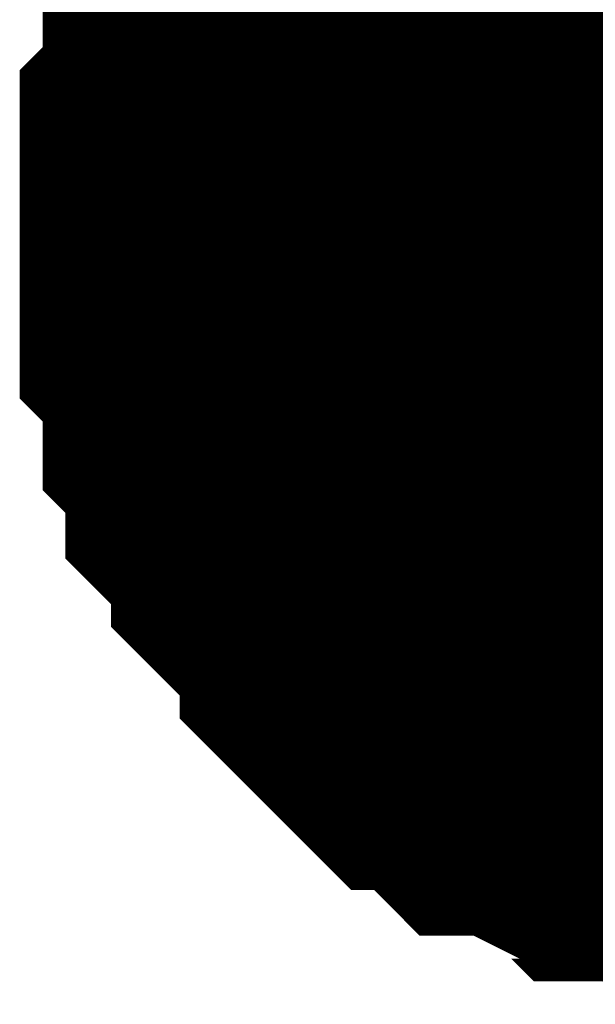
# Model space of a CAD drawing. Header units: inches. Extents: x 0 to 292, y 0 to 193.
# Tile 119 of 189: x 140.328 to 140.819, y 140.556 to 141.396. Entities that reach past the tile are written whole.
import ezdxf

# ---------------------------------------------------------------- set-up
doc = ezdxf.new("R2010")
doc.units = ezdxf.units.IN
doc.layers.add('Sheet', color=255, linetype='Continuous')

msp = doc.modelspace()

# ---------------------------------------------------------------- linework, layer by layer
at = {"layer": 'Sheet'}
msp.add_lwpolyline([(140.716, 141.224, 0.508, 0.508, 1), (141.224, 141.224, 0.508, 0.508, 1)], format="xyseb", close=True, dxfattribs=at)
for points in [[(140.47765, 141.21313, 0.29972, 0.29972, 0), (140.47765, 141.23262, 0.29972, 0.29972, 0), (140.47765, 141.2716, 0.29972, 0.29972, 0), (140.47765, 141.29109, 0.29972, 0.29972, 0), (140.49714, 141.31058, 0.29972, 0.29972, 0), (140.49714, 141.33007, 0.29972, 0.29972, 0), (140.49714, 141.36905, 0.29972, 0.29972, 0), (140.51662, 141.38855, 0.29972, 0.29972, 0), (140.51662, 141.40804, 0.29972, 0.29972, 0), (140.51662, 141.42753, 0.29972, 0.29972, 0), (140.53611, 141.44702, 0.29972, 0.29972, 0), (140.55559, 141.46651, 0.29972, 0.29972, 0), (140.55559, 141.486, 0.29972, 0.29972, 0), (140.57507, 141.50549, 0.29972, 0.29972, 0), (140.59456, 141.52498, 0.29972, 0.29972, 0), (140.61404, 141.54447, 0.29972, 0.29972, 0), (140.61404, 141.56397, 0.29972, 0.29972, 0)], [(140.47765, 141.21313, 0.29972, 0.29972, 0), (140.47765, 141.23262, 0.29972, 0.29972, 0), (140.47765, 141.2716, 0.29972, 0.29972, 0), (140.47765, 141.29109, 0.29972, 0.29972, 0), (140.49714, 141.31058, 0.29972, 0.29972, 0), (140.49714, 141.33007, 0.29972, 0.29972, 0), (140.49714, 141.36905, 0.29972, 0.29972, 0), (140.51662, 141.38855, 0.29972, 0.29972, 0), (140.51662, 141.40804, 0.29972, 0.29972, 0), (140.51662, 141.42753, 0.29972, 0.29972, 0), (140.53611, 141.44702, 0.29972, 0.29972, 0), (140.55559, 141.46651, 0.29972, 0.29972, 0), (140.55559, 141.486, 0.29972, 0.29972, 0), (140.57507, 141.50549, 0.29972, 0.29972, 0), (140.59456, 141.52498, 0.29972, 0.29972, 0), (140.61404, 141.54447, 0.29972, 0.29972, 0), (140.61404, 141.56397, 0.29972, 0.29972, 0)], [(140.47765, 141.21313, 0.29972, 0.29972, 0), (140.47765, 141.23262, 0.29972, 0.29972, 0), (140.47765, 141.2716, 0.29972, 0.29972, 0), (140.47765, 141.29109, 0.29972, 0.29972, 0), (140.49714, 141.31058, 0.29972, 0.29972, 0), (140.49714, 141.33007, 0.29972, 0.29972, 0), (140.49714, 141.36905, 0.29972, 0.29972, 0), (140.51662, 141.38855, 0.29972, 0.29972, 0), (140.51662, 141.40804, 0.29972, 0.29972, 0), (140.51662, 141.42753, 0.29972, 0.29972, 0), (140.53611, 141.44702, 0.29972, 0.29972, 0), (140.55559, 141.46651, 0.29972, 0.29972, 0), (140.55559, 141.486, 0.29972, 0.29972, 0), (140.57507, 141.50549, 0.29972, 0.29972, 0), (140.59456, 141.52498, 0.29972, 0.29972, 0), (140.61404, 141.54447, 0.29972, 0.29972, 0), (140.61404, 141.56397, 0.29972, 0.29972, 0)], [(140.47765, 141.21313, 0.29972, 0.29972, 0), (140.47765, 141.23262, 0.29972, 0.29972, 0), (140.47765, 141.2716, 0.29972, 0.29972, 0), (140.47765, 141.29109, 0.29972, 0.29972, 0), (140.49714, 141.31058, 0.29972, 0.29972, 0), (140.49714, 141.33007, 0.29972, 0.29972, 0), (140.49714, 141.36905, 0.29972, 0.29972, 0), (140.51662, 141.38855, 0.29972, 0.29972, 0), (140.51662, 141.40804, 0.29972, 0.29972, 0), (140.51662, 141.42753, 0.29972, 0.29972, 0), (140.53611, 141.44702, 0.29972, 0.29972, 0), (140.55559, 141.46651, 0.29972, 0.29972, 0), (140.55559, 141.486, 0.29972, 0.29972, 0), (140.57507, 141.50549, 0.29972, 0.29972, 0), (140.59456, 141.52498, 0.29972, 0.29972, 0), (140.61404, 141.54447, 0.29972, 0.29972, 0), (140.61404, 141.56397, 0.29972, 0.29972, 0)], [(140.47765, 141.21313, 0.29972, 0.29972, 0), (140.47765, 141.23262, 0.29972, 0.29972, 0), (140.47765, 141.2716, 0.29972, 0.29972, 0), (140.47765, 141.29109, 0.29972, 0.29972, 0), (140.49714, 141.31058, 0.29972, 0.29972, 0), (140.49714, 141.33007, 0.29972, 0.29972, 0), (140.49714, 141.36905, 0.29972, 0.29972, 0), (140.51662, 141.38855, 0.29972, 0.29972, 0), (140.51662, 141.40804, 0.29972, 0.29972, 0), (140.51662, 141.42753, 0.29972, 0.29972, 0), (140.53611, 141.44702, 0.29972, 0.29972, 0), (140.55559, 141.46651, 0.29972, 0.29972, 0), (140.55559, 141.486, 0.29972, 0.29972, 0), (140.57507, 141.50549, 0.29972, 0.29972, 0), (140.59456, 141.52498, 0.29972, 0.29972, 0), (140.61404, 141.54447, 0.29972, 0.29972, 0), (140.61404, 141.56397, 0.29972, 0.29972, 0)], [(140.47765, 141.21313, 0.09906, 0.09906, 0), (140.47765, 141.23262, 0.09906, 0.09906, 0), (140.47765, 141.2716, 0.09906, 0.09906, 0), (140.47765, 141.29109, 0.09906, 0.09906, 0), (140.49714, 141.31058, 0.09906, 0.09906, 0), (140.49714, 141.33007, 0.09906, 0.09906, 0), (140.49714, 141.36905, 0.09906, 0.09906, 0), (140.51662, 141.38855, 0.09906, 0.09906, 0), (140.51662, 141.40804, 0.09906, 0.09906, 0), (140.51662, 141.42753, 0.09906, 0.09906, 0), (140.53611, 141.44702, 0.09906, 0.09906, 0)], [(140.47765, 141.21313, 0.09906, 0.09906, 0), (140.47765, 141.23262, 0.09906, 0.09906, 0), (140.47765, 141.2716, 0.09906, 0.09906, 0), (140.47765, 141.29109, 0.09906, 0.09906, 0), (140.49714, 141.31058, 0.09906, 0.09906, 0), (140.49714, 141.33007, 0.09906, 0.09906, 0), (140.49714, 141.36905, 0.09906, 0.09906, 0), (140.51662, 141.38855, 0.09906, 0.09906, 0), (140.51662, 141.40804, 0.09906, 0.09906, 0), (140.51662, 141.42753, 0.09906, 0.09906, 0), (140.53611, 141.44702, 0.09906, 0.09906, 0)], [(140.47765, 141.21313, 0.09906, 0.09906, 0), (140.47765, 141.23262, 0.09906, 0.09906, 0), (140.47765, 141.2716, 0.09906, 0.09906, 0), (140.47765, 141.29109, 0.09906, 0.09906, 0), (140.49714, 141.31058, 0.09906, 0.09906, 0), (140.49714, 141.33007, 0.09906, 0.09906, 0), (140.49714, 141.36905, 0.09906, 0.09906, 0), (140.51662, 141.38855, 0.09906, 0.09906, 0), (140.51662, 141.40804, 0.09906, 0.09906, 0), (140.51662, 141.42753, 0.09906, 0.09906, 0), (140.53611, 141.44702, 0.09906, 0.09906, 0)], [(140.47765, 141.21313, 0.09906, 0.09906, 0), (140.47765, 141.23262, 0.09906, 0.09906, 0), (140.47765, 141.2716, 0.09906, 0.09906, 0), (140.47765, 141.29109, 0.09906, 0.09906, 0), (140.49714, 141.31058, 0.09906, 0.09906, 0), (140.49714, 141.33007, 0.09906, 0.09906, 0), (140.49714, 141.36905, 0.09906, 0.09906, 0), (140.51662, 141.38855, 0.09906, 0.09906, 0), (140.51662, 141.40804, 0.09906, 0.09906, 0), (140.51662, 141.42753, 0.09906, 0.09906, 0), (140.53611, 141.44702, 0.09906, 0.09906, 0)], [(140.47765, 141.21313, 0.09906, 0.09906, 0), (140.47765, 141.23262, 0.09906, 0.09906, 0), (140.47765, 141.2716, 0.09906, 0.09906, 0), (140.47765, 141.29109, 0.09906, 0.09906, 0), (140.49714, 141.31058, 0.09906, 0.09906, 0), (140.49714, 141.33007, 0.09906, 0.09906, 0), (140.49714, 141.36905, 0.09906, 0.09906, 0), (140.51662, 141.38855, 0.09906, 0.09906, 0), (140.51662, 141.40804, 0.09906, 0.09906, 0), (140.51662, 141.42753, 0.09906, 0.09906, 0), (140.53611, 141.44702, 0.09906, 0.09906, 0)], [(140.98423, 140.70636, 0.29972, 0.29972, 0), (140.96475, 140.70636, 0.29972, 0.29972, 0), (140.92578, 140.70636, 0.29972, 0.29972, 0), (140.9063, 140.70636, 0.29972, 0.29972, 0), (140.88681, 140.72585, 0.29972, 0.29972, 0), (140.84785, 140.72585, 0.29972, 0.29972, 0), (140.82836, 140.72585, 0.29972, 0.29972, 0), (140.80888, 140.74534, 0.29972, 0.29972, 0), (140.78939, 140.74534, 0.29972, 0.29972, 0), (140.75043, 140.76483, 0.29972, 0.29972, 0), (140.73094, 140.76483, 0.29972, 0.29972, 0), (140.71146, 140.78432, 0.29972, 0.29972, 0), (140.69198, 140.80381, 0.29972, 0.29972, 0), (140.67249, 140.80381, 0.29972, 0.29972, 0), (140.65301, 140.8233, 0.29972, 0.29972, 0), (140.63352, 140.84279, 0.29972, 0.29972, 0), (140.61404, 140.86229, 0.29972, 0.29972, 0), (140.61404, 140.88178, 0.29972, 0.29972, 0), (140.59456, 140.90127, 0.29972, 0.29972, 0), (140.57507, 140.92076, 0.29972, 0.29972, 0), (140.55559, 140.94025, 0.29972, 0.29972, 0), (140.55559, 140.95974, 0.29972, 0.29972, 0), (140.53611, 140.97923, 0.29972, 0.29972, 0), (140.51662, 140.99872, 0.29972, 0.29972, 0), (140.51662, 141.01821, 0.29972, 0.29972, 0), (140.51662, 141.03771, 0.29972, 0.29972, 0), (140.49714, 141.0572, 0.29972, 0.29972, 0), (140.49714, 141.09618, 0.29972, 0.29972, 0), (140.49714, 141.11567, 0.29972, 0.29972, 0), (140.47765, 141.13516, 0.29972, 0.29972, 0), (140.47765, 141.15465, 0.29972, 0.29972, 0), (140.47765, 141.19363, 0.29972, 0.29972, 0), (140.47765, 141.21313, 0.29972, 0.29972, 0)], [(140.47765, 141.21313, 0.29972, 0.29972, 0), (140.47765, 141.21313, 0.29972, 0.29972, 0)], [(140.98423, 140.70636, 0.29972, 0.29972, 0), (140.96475, 140.70636, 0.29972, 0.29972, 0), (140.92578, 140.70636, 0.29972, 0.29972, 0), (140.9063, 140.70636, 0.29972, 0.29972, 0), (140.88681, 140.72585, 0.29972, 0.29972, 0), (140.84785, 140.72585, 0.29972, 0.29972, 0), (140.82836, 140.72585, 0.29972, 0.29972, 0), (140.80888, 140.74534, 0.29972, 0.29972, 0), (140.78939, 140.74534, 0.29972, 0.29972, 0), (140.75043, 140.76483, 0.29972, 0.29972, 0), (140.73094, 140.76483, 0.29972, 0.29972, 0), (140.71146, 140.78432, 0.29972, 0.29972, 0), (140.69198, 140.80381, 0.29972, 0.29972, 0), (140.67249, 140.80381, 0.29972, 0.29972, 0), (140.65301, 140.8233, 0.29972, 0.29972, 0), (140.63352, 140.84279, 0.29972, 0.29972, 0), (140.61404, 140.86229, 0.29972, 0.29972, 0), (140.61404, 140.88178, 0.29972, 0.29972, 0), (140.59456, 140.90127, 0.29972, 0.29972, 0), (140.57507, 140.92076, 0.29972, 0.29972, 0), (140.55559, 140.94025, 0.29972, 0.29972, 0), (140.55559, 140.95974, 0.29972, 0.29972, 0), (140.53611, 140.97923, 0.29972, 0.29972, 0), (140.51662, 140.99872, 0.29972, 0.29972, 0), (140.51662, 141.01821, 0.29972, 0.29972, 0), (140.51662, 141.03771, 0.29972, 0.29972, 0), (140.49714, 141.0572, 0.29972, 0.29972, 0), (140.49714, 141.09618, 0.29972, 0.29972, 0), (140.49714, 141.11567, 0.29972, 0.29972, 0), (140.47765, 141.13516, 0.29972, 0.29972, 0), (140.47765, 141.15465, 0.29972, 0.29972, 0), (140.47765, 141.19363, 0.29972, 0.29972, 0), (140.47765, 141.21313, 0.29972, 0.29972, 0)], [(140.47765, 141.21313, 0.29972, 0.29972, 0), (140.47765, 141.21313, 0.29972, 0.29972, 0)], [(140.98423, 140.70636, 0.29972, 0.29972, 0), (140.96475, 140.70636, 0.29972, 0.29972, 0), (140.92578, 140.70636, 0.29972, 0.29972, 0), (140.9063, 140.70636, 0.29972, 0.29972, 0), (140.88681, 140.72585, 0.29972, 0.29972, 0), (140.84785, 140.72585, 0.29972, 0.29972, 0), (140.82836, 140.72585, 0.29972, 0.29972, 0), (140.80888, 140.74534, 0.29972, 0.29972, 0), (140.78939, 140.74534, 0.29972, 0.29972, 0), (140.75043, 140.76483, 0.29972, 0.29972, 0), (140.73094, 140.76483, 0.29972, 0.29972, 0), (140.71146, 140.78432, 0.29972, 0.29972, 0), (140.69198, 140.80381, 0.29972, 0.29972, 0), (140.67249, 140.80381, 0.29972, 0.29972, 0), (140.65301, 140.8233, 0.29972, 0.29972, 0), (140.63352, 140.84279, 0.29972, 0.29972, 0), (140.61404, 140.86229, 0.29972, 0.29972, 0), (140.61404, 140.88178, 0.29972, 0.29972, 0), (140.59456, 140.90127, 0.29972, 0.29972, 0), (140.57507, 140.92076, 0.29972, 0.29972, 0), (140.55559, 140.94025, 0.29972, 0.29972, 0), (140.55559, 140.95974, 0.29972, 0.29972, 0), (140.53611, 140.97923, 0.29972, 0.29972, 0), (140.51662, 140.99872, 0.29972, 0.29972, 0), (140.51662, 141.01821, 0.29972, 0.29972, 0), (140.51662, 141.03771, 0.29972, 0.29972, 0), (140.49714, 141.0572, 0.29972, 0.29972, 0), (140.49714, 141.09618, 0.29972, 0.29972, 0), (140.49714, 141.11567, 0.29972, 0.29972, 0), (140.47765, 141.13516, 0.29972, 0.29972, 0), (140.47765, 141.15465, 0.29972, 0.29972, 0), (140.47765, 141.19363, 0.29972, 0.29972, 0), (140.47765, 141.21313, 0.29972, 0.29972, 0)], [(140.47765, 141.21313, 0.29972, 0.29972, 0), (140.47765, 141.21313, 0.29972, 0.29972, 0)], [(140.98423, 140.70636, 0.29972, 0.29972, 0), (140.96475, 140.70636, 0.29972, 0.29972, 0), (140.92578, 140.70636, 0.29972, 0.29972, 0), (140.9063, 140.70636, 0.29972, 0.29972, 0), (140.88681, 140.72585, 0.29972, 0.29972, 0), (140.84785, 140.72585, 0.29972, 0.29972, 0), (140.82836, 140.72585, 0.29972, 0.29972, 0), (140.80888, 140.74534, 0.29972, 0.29972, 0), (140.78939, 140.74534, 0.29972, 0.29972, 0), (140.75043, 140.76483, 0.29972, 0.29972, 0), (140.73094, 140.76483, 0.29972, 0.29972, 0), (140.71146, 140.78432, 0.29972, 0.29972, 0), (140.69198, 140.80381, 0.29972, 0.29972, 0), (140.67249, 140.80381, 0.29972, 0.29972, 0), (140.65301, 140.8233, 0.29972, 0.29972, 0), (140.63352, 140.84279, 0.29972, 0.29972, 0), (140.61404, 140.86229, 0.29972, 0.29972, 0), (140.61404, 140.88178, 0.29972, 0.29972, 0), (140.59456, 140.90127, 0.29972, 0.29972, 0), (140.57507, 140.92076, 0.29972, 0.29972, 0), (140.55559, 140.94025, 0.29972, 0.29972, 0), (140.55559, 140.95974, 0.29972, 0.29972, 0), (140.53611, 140.97923, 0.29972, 0.29972, 0), (140.51662, 140.99872, 0.29972, 0.29972, 0), (140.51662, 141.01821, 0.29972, 0.29972, 0), (140.51662, 141.03771, 0.29972, 0.29972, 0), (140.49714, 141.0572, 0.29972, 0.29972, 0), (140.49714, 141.09618, 0.29972, 0.29972, 0), (140.49714, 141.11567, 0.29972, 0.29972, 0), (140.47765, 141.13516, 0.29972, 0.29972, 0), (140.47765, 141.15465, 0.29972, 0.29972, 0), (140.47765, 141.19363, 0.29972, 0.29972, 0), (140.47765, 141.21313, 0.29972, 0.29972, 0)], [(140.47765, 141.21313, 0.29972, 0.29972, 0), (140.47765, 141.21313, 0.29972, 0.29972, 0)], [(140.98423, 140.70636, 0.29972, 0.29972, 0), (140.96475, 140.70636, 0.29972, 0.29972, 0), (140.92578, 140.70636, 0.29972, 0.29972, 0), (140.9063, 140.70636, 0.29972, 0.29972, 0), (140.88681, 140.72585, 0.29972, 0.29972, 0), (140.84785, 140.72585, 0.29972, 0.29972, 0), (140.82836, 140.72585, 0.29972, 0.29972, 0), (140.80888, 140.74534, 0.29972, 0.29972, 0), (140.78939, 140.74534, 0.29972, 0.29972, 0), (140.75043, 140.76483, 0.29972, 0.29972, 0), (140.73094, 140.76483, 0.29972, 0.29972, 0), (140.71146, 140.78432, 0.29972, 0.29972, 0), (140.69198, 140.80381, 0.29972, 0.29972, 0), (140.67249, 140.80381, 0.29972, 0.29972, 0), (140.65301, 140.8233, 0.29972, 0.29972, 0), (140.63352, 140.84279, 0.29972, 0.29972, 0), (140.61404, 140.86229, 0.29972, 0.29972, 0), (140.61404, 140.88178, 0.29972, 0.29972, 0), (140.59456, 140.90127, 0.29972, 0.29972, 0), (140.57507, 140.92076, 0.29972, 0.29972, 0), (140.55559, 140.94025, 0.29972, 0.29972, 0), (140.55559, 140.95974, 0.29972, 0.29972, 0), (140.53611, 140.97923, 0.29972, 0.29972, 0), (140.51662, 140.99872, 0.29972, 0.29972, 0), (140.51662, 141.01821, 0.29972, 0.29972, 0), (140.51662, 141.03771, 0.29972, 0.29972, 0), (140.49714, 141.0572, 0.29972, 0.29972, 0), (140.49714, 141.09618, 0.29972, 0.29972, 0), (140.49714, 141.11567, 0.29972, 0.29972, 0), (140.47765, 141.13516, 0.29972, 0.29972, 0), (140.47765, 141.15465, 0.29972, 0.29972, 0), (140.47765, 141.19363, 0.29972, 0.29972, 0), (140.47765, 141.21313, 0.29972, 0.29972, 0)], [(140.47765, 141.21313, 0.29972, 0.29972, 0), (140.47765, 141.21313, 0.29972, 0.29972, 0)], [(140.88681, 140.72585, 0.09906, 0.09906, 0), (140.84785, 140.72585, 0.09906, 0.09906, 0), (140.82836, 140.72585, 0.09906, 0.09906, 0), (140.80888, 140.74534, 0.09906, 0.09906, 0), (140.78939, 140.74534, 0.09906, 0.09906, 0), (140.75043, 140.76483, 0.09906, 0.09906, 0), (140.73094, 140.76483, 0.09906, 0.09906, 0), (140.71146, 140.78432, 0.09906, 0.09906, 0), (140.69198, 140.80381, 0.09906, 0.09906, 0), (140.67249, 140.80381, 0.09906, 0.09906, 0), (140.65301, 140.8233, 0.09906, 0.09906, 0), (140.63352, 140.84279, 0.09906, 0.09906, 0), (140.61404, 140.86229, 0.09906, 0.09906, 0), (140.61404, 140.88178, 0.09906, 0.09906, 0), (140.59456, 140.90127, 0.09906, 0.09906, 0), (140.57507, 140.92076, 0.09906, 0.09906, 0), (140.55559, 140.94025, 0.09906, 0.09906, 0), (140.55559, 140.95974, 0.09906, 0.09906, 0), (140.53611, 140.97923, 0.09906, 0.09906, 0), (140.51662, 140.99872, 0.09906, 0.09906, 0), (140.51662, 141.01821, 0.09906, 0.09906, 0), (140.51662, 141.03771, 0.09906, 0.09906, 0), (140.49714, 141.0572, 0.09906, 0.09906, 0), (140.49714, 141.09618, 0.09906, 0.09906, 0), (140.49714, 141.11567, 0.09906, 0.09906, 0), (140.47765, 141.13516, 0.09906, 0.09906, 0), (140.47765, 141.15465, 0.09906, 0.09906, 0), (140.47765, 141.19363, 0.09906, 0.09906, 0), (140.47765, 141.21313, 0.09906, 0.09906, 0)], [(140.47765, 141.21313, 0.09906, 0.09906, 0), (140.47765, 141.21313, 0.09906, 0.09906, 0)], [(140.88681, 140.72585, 0.09906, 0.09906, 0), (140.84785, 140.72585, 0.09906, 0.09906, 0), (140.82836, 140.72585, 0.09906, 0.09906, 0), (140.80888, 140.74534, 0.09906, 0.09906, 0), (140.78939, 140.74534, 0.09906, 0.09906, 0), (140.75043, 140.76483, 0.09906, 0.09906, 0), (140.73094, 140.76483, 0.09906, 0.09906, 0), (140.71146, 140.78432, 0.09906, 0.09906, 0), (140.69198, 140.80381, 0.09906, 0.09906, 0), (140.67249, 140.80381, 0.09906, 0.09906, 0), (140.65301, 140.8233, 0.09906, 0.09906, 0), (140.63352, 140.84279, 0.09906, 0.09906, 0), (140.61404, 140.86229, 0.09906, 0.09906, 0), (140.61404, 140.88178, 0.09906, 0.09906, 0), (140.59456, 140.90127, 0.09906, 0.09906, 0), (140.57507, 140.92076, 0.09906, 0.09906, 0), (140.55559, 140.94025, 0.09906, 0.09906, 0), (140.55559, 140.95974, 0.09906, 0.09906, 0), (140.53611, 140.97923, 0.09906, 0.09906, 0), (140.51662, 140.99872, 0.09906, 0.09906, 0), (140.51662, 141.01821, 0.09906, 0.09906, 0), (140.51662, 141.03771, 0.09906, 0.09906, 0), (140.49714, 141.0572, 0.09906, 0.09906, 0), (140.49714, 141.09618, 0.09906, 0.09906, 0), (140.49714, 141.11567, 0.09906, 0.09906, 0), (140.47765, 141.13516, 0.09906, 0.09906, 0), (140.47765, 141.15465, 0.09906, 0.09906, 0), (140.47765, 141.19363, 0.09906, 0.09906, 0), (140.47765, 141.21313, 0.09906, 0.09906, 0)], [(140.47765, 141.21313, 0.09906, 0.09906, 0), (140.47765, 141.21313, 0.09906, 0.09906, 0)], [(140.88681, 140.72585, 0.09906, 0.09906, 0), (140.84785, 140.72585, 0.09906, 0.09906, 0), (140.82836, 140.72585, 0.09906, 0.09906, 0), (140.80888, 140.74534, 0.09906, 0.09906, 0), (140.78939, 140.74534, 0.09906, 0.09906, 0), (140.75043, 140.76483, 0.09906, 0.09906, 0), (140.73094, 140.76483, 0.09906, 0.09906, 0), (140.71146, 140.78432, 0.09906, 0.09906, 0), (140.69198, 140.80381, 0.09906, 0.09906, 0), (140.67249, 140.80381, 0.09906, 0.09906, 0), (140.65301, 140.8233, 0.09906, 0.09906, 0), (140.63352, 140.84279, 0.09906, 0.09906, 0), (140.61404, 140.86229, 0.09906, 0.09906, 0), (140.61404, 140.88178, 0.09906, 0.09906, 0), (140.59456, 140.90127, 0.09906, 0.09906, 0), (140.57507, 140.92076, 0.09906, 0.09906, 0), (140.55559, 140.94025, 0.09906, 0.09906, 0), (140.55559, 140.95974, 0.09906, 0.09906, 0), (140.53611, 140.97923, 0.09906, 0.09906, 0), (140.51662, 140.99872, 0.09906, 0.09906, 0), (140.51662, 141.01821, 0.09906, 0.09906, 0), (140.51662, 141.03771, 0.09906, 0.09906, 0), (140.49714, 141.0572, 0.09906, 0.09906, 0), (140.49714, 141.09618, 0.09906, 0.09906, 0), (140.49714, 141.11567, 0.09906, 0.09906, 0), (140.47765, 141.13516, 0.09906, 0.09906, 0), (140.47765, 141.15465, 0.09906, 0.09906, 0), (140.47765, 141.19363, 0.09906, 0.09906, 0), (140.47765, 141.21313, 0.09906, 0.09906, 0)], [(140.47765, 141.21313, 0.09906, 0.09906, 0), (140.47765, 141.21313, 0.09906, 0.09906, 0)], [(140.88681, 140.72585, 0.09906, 0.09906, 0), (140.84785, 140.72585, 0.09906, 0.09906, 0), (140.82836, 140.72585, 0.09906, 0.09906, 0), (140.80888, 140.74534, 0.09906, 0.09906, 0), (140.78939, 140.74534, 0.09906, 0.09906, 0), (140.75043, 140.76483, 0.09906, 0.09906, 0), (140.73094, 140.76483, 0.09906, 0.09906, 0), (140.71146, 140.78432, 0.09906, 0.09906, 0), (140.69198, 140.80381, 0.09906, 0.09906, 0), (140.67249, 140.80381, 0.09906, 0.09906, 0), (140.65301, 140.8233, 0.09906, 0.09906, 0), (140.63352, 140.84279, 0.09906, 0.09906, 0), (140.61404, 140.86229, 0.09906, 0.09906, 0), (140.61404, 140.88178, 0.09906, 0.09906, 0), (140.59456, 140.90127, 0.09906, 0.09906, 0), (140.57507, 140.92076, 0.09906, 0.09906, 0), (140.55559, 140.94025, 0.09906, 0.09906, 0), (140.55559, 140.95974, 0.09906, 0.09906, 0), (140.53611, 140.97923, 0.09906, 0.09906, 0), (140.51662, 140.99872, 0.09906, 0.09906, 0), (140.51662, 141.01821, 0.09906, 0.09906, 0), (140.51662, 141.03771, 0.09906, 0.09906, 0), (140.49714, 141.0572, 0.09906, 0.09906, 0), (140.49714, 141.09618, 0.09906, 0.09906, 0), (140.49714, 141.11567, 0.09906, 0.09906, 0), (140.47765, 141.13516, 0.09906, 0.09906, 0), (140.47765, 141.15465, 0.09906, 0.09906, 0), (140.47765, 141.19363, 0.09906, 0.09906, 0), (140.47765, 141.21313, 0.09906, 0.09906, 0)], [(140.47765, 141.21313, 0.09906, 0.09906, 0), (140.47765, 141.21313, 0.09906, 0.09906, 0)], [(140.88681, 140.72585, 0.09906, 0.09906, 0), (140.84785, 140.72585, 0.09906, 0.09906, 0), (140.82836, 140.72585, 0.09906, 0.09906, 0), (140.80888, 140.74534, 0.09906, 0.09906, 0), (140.78939, 140.74534, 0.09906, 0.09906, 0), (140.75043, 140.76483, 0.09906, 0.09906, 0), (140.73094, 140.76483, 0.09906, 0.09906, 0), (140.71146, 140.78432, 0.09906, 0.09906, 0), (140.69198, 140.80381, 0.09906, 0.09906, 0), (140.67249, 140.80381, 0.09906, 0.09906, 0), (140.65301, 140.8233, 0.09906, 0.09906, 0), (140.63352, 140.84279, 0.09906, 0.09906, 0), (140.61404, 140.86229, 0.09906, 0.09906, 0), (140.61404, 140.88178, 0.09906, 0.09906, 0), (140.59456, 140.90127, 0.09906, 0.09906, 0), (140.57507, 140.92076, 0.09906, 0.09906, 0), (140.55559, 140.94025, 0.09906, 0.09906, 0), (140.55559, 140.95974, 0.09906, 0.09906, 0), (140.53611, 140.97923, 0.09906, 0.09906, 0), (140.51662, 140.99872, 0.09906, 0.09906, 0), (140.51662, 141.01821, 0.09906, 0.09906, 0), (140.51662, 141.03771, 0.09906, 0.09906, 0), (140.49714, 141.0572, 0.09906, 0.09906, 0), (140.49714, 141.09618, 0.09906, 0.09906, 0), (140.49714, 141.11567, 0.09906, 0.09906, 0), (140.47765, 141.13516, 0.09906, 0.09906, 0), (140.47765, 141.15465, 0.09906, 0.09906, 0), (140.47765, 141.19363, 0.09906, 0.09906, 0), (140.47765, 141.21313, 0.09906, 0.09906, 0)], [(140.47765, 141.21313, 0.09906, 0.09906, 0), (140.47765, 141.21313, 0.09906, 0.09906, 0)]]:
    msp.add_lwpolyline(points, format="xyseb", dxfattribs=at)

doc.saveas('drawing.dxf')
